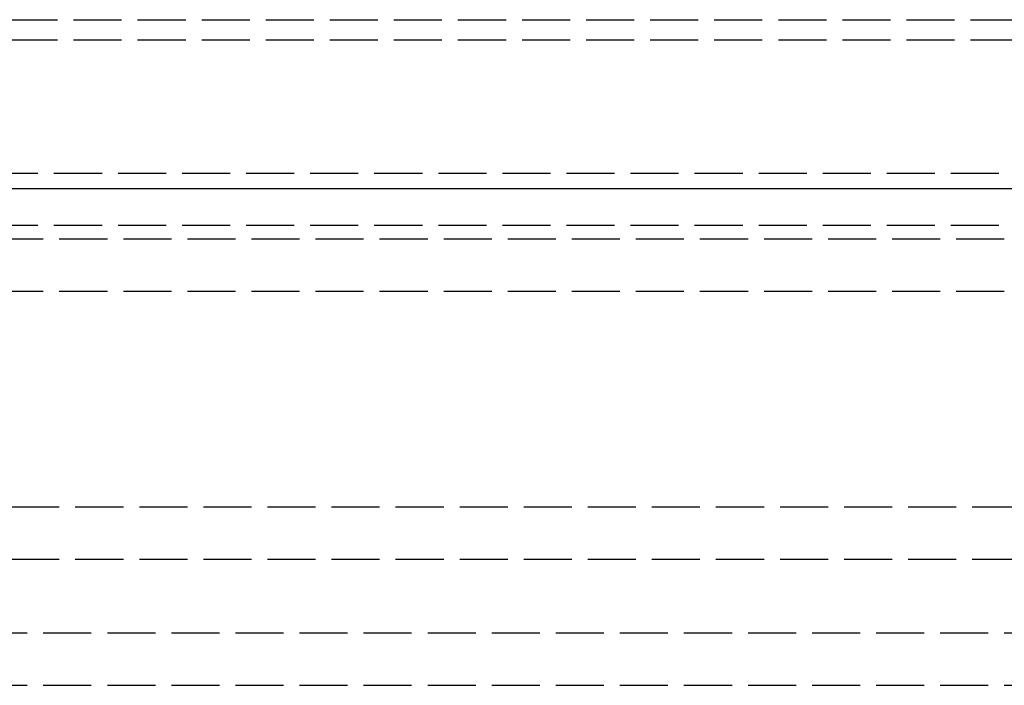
# Model space of a CAD drawing. Header units: millimetres. Extents: x 0 to 512, y -16 to 500.
# Tile 6 of 22: x 33 to 64, y -16 to 5. Entities that reach past the tile are written whole.
import ezdxf

# ---------------------------------------------------------------- set-up
doc = ezdxf.new("R2010")
doc.units = ezdxf.units.MM
doc.header["$LTSCALE"] = 10
doc.linetypes.add('ALLCAD_Strich', pattern=[0.2, 0.15, -0.05])
doc.layers.add('BESCH_KONT_sich_schn_ansi_2d', color=40, linetype='Continuous')
doc.layers.add('BESCH_KONT_sich_schn_grun_2d', color=10, linetype='Continuous')

msp = doc.modelspace()

# ---------------------------------------------------------------- linework, layer by layer
at = {"layer": 'BESCH_KONT_sich_schn_ansi_2d'}
for p, q in [((6, 0, 13.5), (491, 0, 13.5)), ((16.334, 0, 40.177), (480.666, 0, 40.177)), ((16.334, 0, 40.291), (480.666, 0, 40.291)), ((18.908, 0, 35.87), (478.092, 0, 35.87)), ((18.908, 0, 37.5), (478.092, 0, 37.5)), ((18.946, 0, 36.231), (478.054, 0, 36.231)), ((18.946, 0, 37.734), (478.054, 0, 37.734)), ((19.048, 0, 39.5), (477.952, 0, 39.5)), ((19.072, 0, 39.689), (477.928, 0, 39.689)), ((19.845, 0, 37.87), (477.155, 0, 37.87)), ((19.863, 0, 38.121), (477.137, 0, 38.121)), ((25, 0, 69.849), (472, 0, 69.849)), ((25, 0, 74.5), (472, 0, 74.5)), ((25, 0, 69.735), (472, 0, 69.735)), ((25, 0, 72.87), (472, 0, 72.87)), ((27.72, 0, 43.922), (469.28, 0, 43.922)), ((27.72, 0, 44.064), (469.28, 0, 44.064)), ((31.823, 0, 102.599), (465.177, 0, 102.599)), ((31.823, 0, 102.741), (465.177, 0, 102.741)), ((31.854, 0, 108.61), (465.146, 0, 108.61)), ((31.854, 0, 110.179), (465.146, 0, 110.179)), ((31.855, 0, 108.87), (465.145, 0, 108.87)), ((31.855, 0, 110.5), (465.145, 0, 110.5)), ((32.592, 0, 113.599), (464.408, 0, 113.599)), ((32.592, 0, 113.741), (464.408, 0, 113.741)), ((32.621, 0, 120.838), (464.379, 0, 120.838)), ((32.621, 0, 119.335), (464.379, 0, 119.335)), ((32.624, 0, 121.5), (464.376, 0, 121.5)), ((32.624, 0, 119.87), (464.376, 0, 119.87))]:
    msp.add_line(p, q, dxfattribs=at)
at = {"layer": 'BESCH_KONT_sich_schn_grun_2d', "linetype": 'ALLCAD_Strich'}
for p, q in [((18.946, 5.267), (478.054, 5.267)), ((18.946, 4.637), (478.054, 4.637)), ((16.334, 0.483), (480.666, 0.483)), ((16.334, -1.143), (480.666, -1.143)), ((472, -1.584), (25, -1.584)), ((472, -3.21), (25, -3.21)), ((25, -9.934), (472, -9.934)), ((25, -11.56), (472, -11.56)), ((6, -13.866), (491, -13.866)), ((6, -15.5), (248.49, -15.5))]:
    msp.add_line(p, q, dxfattribs=at)

doc.saveas('drawing.dxf')
